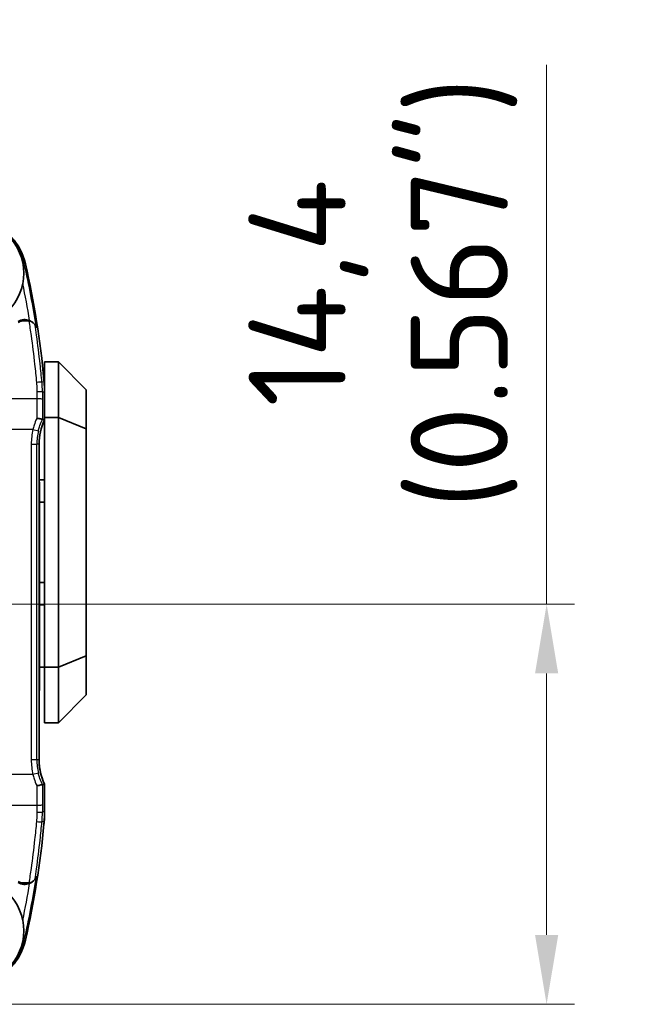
# Model space of a CAD drawing. Header units: millimetres. Extents: x 0 to 420, y 0 to 297.
# Tile 8 of 53: x 73 to 95, y 155 to 191. Entities that reach past the tile are written whole.
import ezdxf

# ---------------------------------------------------------------- set-up
doc = ezdxf.new("R2010")
doc.units = ezdxf.units.MM
for name, color, linetype, lineweight in [('Bemaßung (ISO)', 7, 'Continuous', 18), ('Sichtbar (ISO)', 7, 'Continuous', 35), ('Sichtbar schmal (ISO)', 7, 'Continuous', 25)]:
    doc.layers.add(name, color=color, linetype=linetype, lineweight=lineweight)
doc.styles.add('Notiztext (DIN)', font='isocpeur.ttf')
doc.dimstyles.new('Standard (DIN)', dxfattribs={"dimtxt": 3.5, "dimasz": 2.5, "dimexe": 1, "dimexo": 0, "dimgap": 0.7, "dimtad": 1, "dimtoh": 1, "dimrnd": 1e-08, "dimtxsty": 'Notiztext (DIN)', "dimcen": 0.09, "dimdle": 10, "dimclrd": 256, "dimclre": 256, "dimclrt": 256, "dimazin": 2, "dimtfac": 0.514286, "dimtdec": 4, "dimtmove": 0, "dimatfit": 3, "dimfxl": 1, "dimtolj": 1, "dimlwd": -1, "dimlwe": -1, "dimarcsym": 0})

# ---------------------------------------------------------------- blocks, each defined once
blk = doc.blocks.new('*D28')
at = {"layer": 'Bemaßung (ISO)', "transparency": 16777216}
for p, q in [((98.317, 163.991), (98.317, 128.991)), ((96.865, 156.316), (96.865, 128.991)), ((94.365, 129.991), (75.415, 129.991)), ((98.317, 129.991), (96.865, 129.991)), ((100.817, 129.991), (103.317, 129.991))]:
    blk.add_line(p, q, dxfattribs=at)
for points in [[(94.365, 130.408), (94.365, 129.574), (96.865, 129.991)], [(100.817, 130.408), (100.817, 129.574), (98.317, 129.991)]]:
    blk.add_solid(points, dxfattribs=at)
at = {"layer": 'Defpoints', "color": 0, "transparency": 16777216}
for p in [(98.317, 163.991), (96.865, 156.316), (98.317, 129.991)]:
    blk.add_point(p, dxfattribs=at)
at = {"layer": 'Bemaßung (ISO)', "transparency": 16777216, "insert": (83.64, 140.724), "char_height": 3.5, "attachment_point": 2, "style": 'Notiztext (DIN)'}
blk.add_mtext('\\A1;1,45{\\P(0.057")}', dxfattribs=at)
blk = doc.blocks.new('*D31')
at = {"layer": 'Bemaßung (ISO)', "transparency": 16777216}
for p, q in [((91.974, 169.606), (91.974, 189.043)), ((71.322, 169.606), (92.974, 169.606)), ((91.974, 157.681), (91.974, 167.106)), ((67.005, 155.181), (92.974, 155.181))]:
    blk.add_line(p, q, dxfattribs=at)
for points in [[(91.557, 167.106), (92.391, 167.106), (91.974, 169.606)], [(91.557, 157.681), (92.391, 157.681), (91.974, 155.181)]]:
    blk.add_solid(points, dxfattribs=at)
at = {"layer": 'Defpoints', "color": 0, "transparency": 16777216}
for p in [(71.322, 169.606), (91.974, 169.606), (67.005, 155.181)]:
    blk.add_point(p, dxfattribs=at)
at = {"layer": 'Bemaßung (ISO)', "transparency": 16777216, "insert": (81.241, 180.818), "char_height": 3.5, "attachment_point": 2, "rotation": 90, "style": 'Notiztext (DIN)'}
blk.add_mtext('\\A1;14,4{\\P(0.567")}', dxfattribs=at)

msp = doc.modelspace()

# ---------------------------------------------------------------- linework, layer by layer
at = {"layer": 'Sichtbar (ISO)'}
for p, q in [((73.895, 178.331), (73.895, 177.247)), ((73.895, 178.331), (74.395, 178.331)), ((75.395, 177.331), (74.395, 178.331)), ((74.395, 178.331), (74.395, 176.331)), ((73.895, 176.243), (73.895, 177.247)), ((73.895, 176.243), (73.895, 177.247)), ((75.395, 175.917), (75.395, 177.331)), ((73.895, 176.331), (74.395, 176.331)), ((73.895, 176.243), (73.895, 167.331)), ((75.395, 175.917), (74.395, 176.331)), ((74.395, 176.331), (74.395, 167.331)), ((75.395, 167.745), (75.395, 175.917)), ((73.695, 163.991), (73.695, 175.371)), ((73.695, 163.991), (73.695, 175.371)), ((73.695, 174.081), (73.895, 174.081)), ((73.695, 174.004), (73.705, 174.004)), ((73.695, 173.728), (73.705, 173.728)), ((73.695, 173.461), (73.705, 173.461)), ((73.895, 173.281), (73.705, 173.281)), ((73.695, 172.262), (73.705, 172.262)), ((73.695, 171.406), (73.705, 171.406)), ((73.695, 171.351), (73.705, 171.351)), ((73.695, 171.346), (73.705, 171.346)), ((73.695, 171.344), (73.705, 171.344)), ((73.695, 171.016), (73.705, 171.016)), ((73.705, 171.016), (73.705, 166.491)), ((73.705, 170.381), (73.895, 170.381)), ((73.895, 169.581), (73.705, 169.581)), ((75.395, 167.745), (74.395, 167.331)), ((75.395, 166.331), (75.395, 167.745)), ((73.895, 167.331), (73.705, 167.331)), ((73.895, 167.331), (73.895, 165.331)), ((73.895, 167.331), (74.395, 167.331)), ((74.395, 167.331), (74.395, 165.331)), ((73.695, 166.491), (73.705, 166.491)), ((73.695, 166.49), (73.705, 166.49)), ((73.695, 166.49), (73.705, 166.49)), ((73.695, 166.486), (73.705, 166.486)), ((75.395, 166.331), (74.395, 165.331)), ((73.895, 165.331), (74.395, 165.331)), ((73.895, 162.115), (73.895, 163.119)), ((73.895, 163.019), (73.895, 162.115)), ((73.895, 163.019), (73.895, 163.019))]:
    msp.add_line(p, q, dxfattribs=at)
for centre in [(71.245, 181.531), (71.245, 157.831)]:
    msp.add_circle(centre, 1.9, dxfattribs=at)
for centre, radius, start, end in [((71.134, 181.396), 2.126, 12.7634, 71.8658), ((41.494, 174.682), 32.517, 5.2917, 12.7634), ((73.175, 179.411), 0.45, 66.57, 121.5461), ((41.494, 174.682), 32.517, 5.1656, 5.2917), ((41.494, 174.682), 32.517, 5.1656, 5.2895), ((69.866, 177.247), 4.028, 0, 5.1656), ((69.866, 177.247), 4.029, 0, 5.1656), ((75.695, 175.371), 2, 154.1581, 180), ((75.695, 175.371), 2.001, 154.1624, 180), ((75.695, 163.991), 2, 180, 201.5624), ((75.695, 163.991), 2.001, 180, 205.8376), ((73.742, 163.219), 0.1, 15.1609, 21.5624), ((69.866, 162.115), 4.028, 354.8344, 0), ((69.866, 162.115), 4.029, 354.8344, 0), ((41.494, 164.68), 32.517, 347.2366, 354.7083), ((41.494, 164.68), 32.517, 354.7083, 354.8344), ((41.494, 164.68), 32.517, 354.7105, 354.8344), ((73.175, 159.951), 0.45, 238.4539, 293.43), ((71.134, 157.966), 2.126, 288.1342, 347.2366)]:
    msp.add_arc(centre, radius, start, end, dxfattribs=at)
for centre, start_param, end_param in [((41.494, 195.355), 1.129154, 1.129189), ((41.494, 144.007), 2.012404, 2.012439)]:
    msp.add_ellipse(centre, major_axis=(0, -41.353), ratio=0.866075, start_param=start_param, end_param=end_param, dxfattribs=at)
for points, degree in [([(73.049, 179.808), (73.013, 179.794), (72.979, 179.776), (72.947, 179.755)], 3), ([(73.592, 179.58), (73.576, 179.629), (73.558, 179.66), (73.546, 179.677)], 3), ([(73.592, 179.58), (73.594, 179.575), (73.596, 179.569), (73.598, 179.564)], 3), ([(73.895, 176.243), (73.855, 176.252), (73.815, 176.261)], 2), ([(73.815, 176.261), (73.815, 176.261), (73.815, 176.261), (73.815, 176.261)], 3), ([(73.705, 172.262), (73.705, 171.923), (73.705, 171.639), (73.705, 171.406)], 3), ([(73.705, 171.406), (73.705, 171.387), (73.705, 171.369), (73.705, 171.351)], 3), ([(73.705, 171.346), (73.705, 171.345), (73.705, 171.344), (73.705, 171.344)], 3), ([(73.705, 166.491), (73.705, 166.491), (73.705, 166.49), (73.705, 166.49)], 3), ([(73.895, 163.119), (73.855, 163.11), (73.815, 163.101)], 2), ([(73.815, 163.101), (73.815, 163.101), (73.815, 163.101), (73.815, 163.101)], 3), ([(73.546, 159.685), (73.559, 159.703), (73.577, 159.734), (73.592, 159.782)], 3), ([(73.598, 159.799), (73.596, 159.792), (73.594, 159.787), (73.592, 159.782)], 3), ([(72.947, 159.608), (72.979, 159.586), (73.013, 159.568), (73.049, 159.554)], 3)]:
    msp.add_open_spline(points, degree=degree, dxfattribs=at)
for points, knots in [([(73.324, 179.82), (73.286, 179.831), (73.247, 179.836), (73.153, 179.836), (73.1, 179.826), (73.049, 179.808)], [0.00460174, 0.00460174, 0.00460174, 0.00460174, 0.01648224, 0.01648224, 0.03263815, 0.03263815, 0.03263815, 0.03263815]), ([(73.546, 179.677), (73.546, 179.677), (73.546, 179.677), (73.545, 179.679), (73.544, 179.68), (73.539, 179.686), (73.532, 179.694), (73.513, 179.714), (73.498, 179.728), (73.457, 179.76), (73.432, 179.776), (73.38, 179.802), (73.352, 179.813), (73.324, 179.82)], [-0.03719555, -0.03719555, -0.03719555, -0.03719555, -0.03557686, -0.03557686, -0.03341737, -0.03341737, -0.02706936, -0.02706936, -0.01839776, -0.01839776, -0.00879872, -0.00879872, 0, 0, 0, 0]), ([(73.481, 179.741), (73.48, 179.742), (73.478, 179.744), (73.451, 179.768), (73.423, 179.789), (73.379, 179.812), (73.367, 179.819), (73.354, 179.824)], [-0.045134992, -0.045134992, -0.045134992, -0.045134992, -0.044938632, -0.044938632, -0.041740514, -0.041740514, -0.040498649, -0.040498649, -0.040498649, -0.040498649]), ([(73.815, 176.261), (73.815, 176.262), (73.809, 176.263), (73.79, 176.269), (73.776, 176.272), (73.739, 176.281), (73.718, 176.286), (73.669, 176.297), (73.643, 176.303), (73.616, 176.309), (73.615, 176.309), (73.615, 176.309)], [0, 0, 0, 0, 0.00763573, 0.00763573, 0.01537581, 0.01537581, 0.02331122, 0.02331122, 0.03146374, 0.03146374, 0.03161196, 0.03161196, 0.03161196, 0.03161196]), ([(73.705, 174.004), (73.705, 174.004), (73.705, 174.003), (73.705, 173.983), (73.705, 173.797), (73.705, 173.728)], [-0.07599213, -0.07599213, -0.07599213, -0.07599213, -0.0720197, -0.0720197, 0, 0, 0, 0]), ([(73.705, 173.728), (73.705, 173.669), (73.705, 173.647), (73.705, 173.561), (73.705, 173.516), (73.705, 173.461)], [-0.20952457, -0.20952457, -0.20952457, -0.20952457, -0.184081, -0.184081, -0.16455139, -0.16455139, -0.16455139, -0.16455139]), ([(73.705, 173.461), (73.705, 173.286), (73.705, 173.13), (73.705, 172.612), (73.705, 172.441), (73.705, 172.262)], [-0.3296727, -0.3296727, -0.3296727, -0.3296727, -0.1047127, -0.1047127, 0, 0, 0, 0]), ([(73.705, 171.351), (73.705, 171.351), (73.705, 171.35), (73.705, 171.348), (73.705, 171.347), (73.705, 171.346)], [-0.02306188, -0.02306188, -0.02306188, -0.02306188, -0.01153104, -0.01153104, 0, 0, 0, 0]), ([(73.705, 171.344), (73.705, 171.343), (73.705, 171.342), (73.705, 171.304), (73.705, 171.281), (73.705, 171.214), (73.705, 171.175), (73.705, 171.075), (73.705, 171.021), (73.705, 171.016)], [-0.004891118, -0.004891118, -0.004891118, -0.004891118, -0.003505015, -0.003505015, -0.002595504, -0.002595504, -0.00163419, -0.00163419, 0, 0, 0, 0]), ([(73.705, 166.49), (73.705, 166.49), (73.705, 166.49), (73.705, 166.49), (73.705, 166.49), (73.705, 166.49)], [-0.009869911, -0.009869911, -0.009869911, -0.009869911, -0.006614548, -0.006614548, 0, 0, 0, 0]), ([(73.705, 166.49), (73.705, 166.489), (73.705, 166.487), (73.705, 166.487), (73.705, 166.487), (73.705, 166.486)], [-0.1429998, -0.1429998, -0.1429998, -0.1429998, -0.0576008, -0.0576008, 0, 0, 0, 0]), ([(73.815, 163.101), (73.815, 163.1), (73.809, 163.099), (73.79, 163.093), (73.776, 163.09), (73.739, 163.081), (73.718, 163.076), (73.669, 163.065), (73.643, 163.059), (73.616, 163.053), (73.615, 163.053), (73.615, 163.053)], [-0.03149311, -0.03149311, -0.03149311, -0.03149311, -0.02385025, -0.02385025, -0.01610294, -0.01610294, -0.00816012, -0.00816012, 0, 0, 0.00014836, 0.00014836, 0.00014836, 0.00014836]), ([(73.049, 159.554), (73.095, 159.538), (73.143, 159.528), (73.221, 159.525), (73.25, 159.527), (73.294, 159.534), (73.309, 159.538), (73.324, 159.542)], [0.00049895, 0.00049895, 0.00049895, 0.00049895, 0.01512415, 0.01512415, 0.02386331, 0.02386331, 0.02853559, 0.02853559, 0.02853559, 0.02853559]), ([(73.324, 159.542), (73.349, 159.549), (73.374, 159.558), (73.421, 159.58), (73.444, 159.594), (73.485, 159.623), (73.502, 159.638), (73.525, 159.661), (73.535, 159.671), (73.543, 159.68), (73.544, 159.683), (73.546, 159.685), (73.546, 159.685), (73.546, 159.685)], [-0.03248824, -0.03248824, -0.03248824, -0.03248824, -0.02565813, -0.02565813, -0.01832178, -0.01832178, -0.01067212, -0.01067212, -0.00432721, -0.00432721, -0.00158641, -0.00158641, 0, 0, 0, 0]), ([(73.354, 159.538), (73.384, 159.551), (73.413, 159.567), (73.456, 159.599), (73.469, 159.61), (73.481, 159.621)], [-0.024902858, -0.024902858, -0.024902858, -0.024902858, -0.019546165, -0.019546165, -0.016854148, -0.016854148, -0.016854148, -0.016854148])]:
    msp.add_open_spline(points, degree=3, knots=knots, dxfattribs=at)
at = {"layer": 'Sichtbar schmal (ISO)'}
for p, q in [((73.164, 181.856), (73.119, 181.846)), ((73.208, 181.866), (73.164, 181.856)), ((73.326, 179.808), (73.049, 179.808)), ((73.878, 177.61), (73.8, 177.603)), ((73.895, 177.247), (73.815, 177.247)), ((73.615, 177.003), (51.792, 177.003)), ((73.476, 175.897), (51.792, 175.897)), ((73.476, 175.897), (73.671, 175.851)), ((73.415, 175.371), (73.615, 175.371)), ((73.415, 175.371), (73.415, 163.991)), ((73.695, 175.371), (73.615, 175.371)), ((73.615, 163.991), (73.615, 175.371)), ((73.615, 163.991), (73.415, 163.991)), ((73.695, 163.991), (73.615, 163.991)), ((73.476, 163.465), (30.314, 163.465)), ((73.671, 163.511), (73.476, 163.465)), ((30.175, 162.36), (73.615, 162.36)), ((73.895, 162.115), (73.815, 162.115)), ((73.878, 161.752), (73.8, 161.76)), ((73.326, 159.554), (73.049, 159.554)), ((73.119, 157.516), (73.164, 157.506)), ((73.208, 157.496), (73.164, 157.506))]:
    msp.add_line(p, q, dxfattribs=at)
for centre, radius, start, end in [((71.134, 181.396), 2.081, 12.7634, 71.8658), ((41.494, 174.682), 32.473, 8.6458, 12.7634), ((41.494, 174.682), 32.273, 9.1677, 11.5835), ((75.695, 175.371), 2.281, 166.6588, 180), ((75.695, 175.371), 2.081, 166.6588, 180), ((75.695, 163.991), 2.281, 180, 193.3412), ((75.695, 163.991), 2.081, 180, 193.3412), ((41.494, 164.68), 32.473, 347.2366, 351.3542), ((41.494, 164.68), 32.273, 348.4165, 350.8323), ((71.134, 157.966), 2.081, 288.1342, 347.2366)]:
    msp.add_arc(centre, radius, start, end, dxfattribs=at)
for centre, major_axis, ratio, start_param, end_param in [((73.6, 177.585), (0.199, 0.018), 0.060791, 0.013114, 1.56535), ((73.615, 177.247), (0.2, 0), 0.057749, 0.013112, 1.57084), ((74.959, 171.31), (0, -103), 0.013065, 4.654607, 4.657097), ((75.159, 171.31), (0, 102.8), 0.013091, 1.513015, 1.515504), ((73.615, 176.992), (0.2, 0), 0.055264, 0.01311, 1.570836), ((73.874, 175.897), (0, -20), 0.01296, 4.657097, 4.691798), ((74.074, 175.897), (0, 19.8), 0.013091, 1.515504, 1.552419), ((73.874, 163.465), (0, -20), 0.01296, 4.73298, 4.767681), ((74.074, 163.465), (0, 19.8), 0.013091, 1.589173, 1.626088), ((73.615, 162.371), (0.2, 0), 0.055264, 4.712349, 6.270075), ((74.959, 168.052), (0, -103), 0.013065, 4.767681, 4.770171), ((75.159, 168.052), (0, 102.8), 0.013091, 1.626088, 1.628578), ((73.615, 162.115), (0.2, 0), 0.057749, 4.712345, 6.270073), ((73.6, 161.778), (0.199, -0.018), 0.060791, 4.717836, 6.270071)]:
    msp.add_ellipse(centre, major_axis=major_axis, ratio=ratio, start_param=start_param, end_param=end_param, dxfattribs=at)
for points in [[(73.324, 179.82), (73.325, 179.816), (73.325, 179.812), (73.326, 179.808)], [(73.326, 159.554), (73.325, 159.55), (73.325, 159.546), (73.324, 159.542)]]:
    msp.add_open_spline(points, degree=3, dxfattribs=at)
for points, knots in [([(73.326, 179.808), (73.354, 179.634), (73.38, 179.459), (73.454, 178.94), (73.498, 178.594), (73.559, 178.031), (73.581, 177.814), (73.6, 177.597)], [0.2999977, 0.2999977, 0.2999977, 0.2999977, 0.3528446, 0.3528446, 0.4573912, 0.4573912, 0.5227328, 0.5227328, 0.5227328, 0.5227328]), ([(73.8, 177.603), (73.78, 177.821), (73.758, 178.038), (73.696, 178.604), (73.652, 178.951), (73.585, 179.424), (73.566, 179.551), (73.546, 179.677)], [-0.5227328, -0.5227328, -0.5227328, -0.5227328, -0.4573912, -0.4573912, -0.3528446, -0.3528446, -0.3147105, -0.3147105, -0.3147105, -0.3147105]), ([(73.6, 177.597), (73.604, 177.557), (73.607, 177.517), (73.611, 177.441), (73.613, 177.405), (73.615, 177.346), (73.615, 177.324), (73.615, 177.287), (73.615, 177.273), (73.615, 177.259)], [0, 0, 0, 0, 0.01201665, 0.01201665, 0.02284856, 0.02284856, 0.02961851, 0.02961851, 0.03384973, 0.03384973, 0.03384973, 0.03384973]), ([(73.815, 177.247), (73.815, 177.262), (73.815, 177.277), (73.815, 177.315), (73.814, 177.339), (73.813, 177.401), (73.811, 177.439), (73.806, 177.519), (73.803, 177.561), (73.8, 177.603)], [-0.03384973, -0.03384973, -0.03384973, -0.03384973, -0.02961851, -0.02961851, -0.02284856, -0.02284856, -0.01201665, -0.01201665, 0, 0, 0, 0]), ([(73.615, 176.309), (73.613, 176.304), (73.611, 176.299), (73.574, 176.216), (73.544, 176.135), (73.503, 176.001), (73.489, 175.949), (73.476, 175.897)], [0.08422425, 0.08422425, 0.08422425, 0.08422425, 0.08577979, 0.08577979, 0.11119602, 0.11119602, 0.12708117, 0.12708117, 0.12708117, 0.12708117]), ([(73.671, 175.851), (73.682, 175.898), (73.695, 175.945), (73.733, 176.065), (73.76, 176.139), (73.799, 176.227), (73.807, 176.244), (73.815, 176.261)], [-0.12708117, -0.12708117, -0.12708117, -0.12708117, -0.11119602, -0.11119602, -0.08577979, -0.08577979, -0.07967482, -0.07967482, -0.07967482, -0.07967482]), ([(73.476, 163.465), (73.489, 163.413), (73.503, 163.361), (73.544, 163.228), (73.574, 163.147), (73.611, 163.063), (73.613, 163.058), (73.615, 163.053)], [0, 0, 0, 0, 0.01588515, 0.01588515, 0.04130138, 0.04130138, 0.04285692, 0.04285692, 0.04285692, 0.04285692]), ([(73.815, 163.101), (73.807, 163.118), (73.799, 163.135), (73.76, 163.224), (73.733, 163.297), (73.695, 163.417), (73.682, 163.464), (73.671, 163.511)], [-0.04740634, -0.04740634, -0.04740634, -0.04740634, -0.04130138, -0.04130138, -0.01588515, -0.01588515, 0, 0, 0, 0]), ([(73.615, 162.104), (73.615, 162.089), (73.615, 162.075), (73.615, 162.039), (73.615, 162.016), (73.613, 161.957), (73.611, 161.921), (73.607, 161.845), (73.604, 161.805), (73.6, 161.765)], [0, 0, 0, 0, 0.00423122, 0.00423122, 0.01100116, 0.01100116, 0.02183307, 0.02183307, 0.03384973, 0.03384973, 0.03384973, 0.03384973]), ([(73.8, 161.76), (73.803, 161.801), (73.806, 161.843), (73.811, 161.923), (73.813, 161.961), (73.814, 162.023), (73.815, 162.047), (73.815, 162.085), (73.815, 162.1), (73.815, 162.115)], [-0.03384973, -0.03384973, -0.03384973, -0.03384973, -0.02183307, -0.02183307, -0.01100116, -0.01100116, -0.00423122, -0.00423122, 0, 0, 0, 0]), ([(73.6, 161.765), (73.581, 161.548), (73.559, 161.332), (73.498, 160.768), (73.454, 160.422), (73.38, 159.903), (73.354, 159.728), (73.326, 159.554)], [0, 0, 0, 0, 0.0653416, 0.0653416, 0.1698881, 0.1698881, 0.2227351, 0.2227351, 0.2227351, 0.2227351]), ([(73.546, 159.685), (73.566, 159.811), (73.585, 159.938), (73.652, 160.411), (73.696, 160.758), (73.758, 161.324), (73.78, 161.542), (73.8, 161.76)], [-0.2080222, -0.2080222, -0.2080222, -0.2080222, -0.1698881, -0.1698881, -0.0653416, -0.0653416, 0, 0, 0, 0])]:
    msp.add_open_spline(points, degree=3, knots=knots, dxfattribs=at)

# ---------------------------------------------------------------- dimensions: what is measured, and where the dimension line sits
at = {"layer": 'Bemaßung (ISO)'}
for base, p1, p2, angle, text, override, picture, middle in [((91.974, 169.606), (67.005, 155.181), (71.322, 169.606), 90, '<>{\\P(0.567")}', {"dimtoh": 0, "dimdec": 1, "dimtp": 0, "dimtm": 0, "dimtdec": 4, "dimtofl": 0, "dimatfit": 2, "dimtvp": -0.25}, '*D31', (91.974, 180.818)), ((98.317, 129.991), (96.865, 156.316), (98.317, 163.991), 180, '<>{\\P(0.057")}', {"dimtoh": 0, "dimdec": 2, "dimtp": 0, "dimtm": 0, "dimtdec": 4, "dimtofl": 1, "dimatfit": 1, "dimtvp": -0.25}, '*D28', (83.64, 129.991))]:
    dim = msp.add_linear_dim(base=base, p1=p1, p2=p2, angle=angle, text=text, dimstyle='Standard (DIN)', override=override, dxfattribs=at)
    dim.commit()
    dim.dimension.update_dxf_attribs({"geometry": picture, "text_midpoint": middle, "dimtype": 160})

doc.saveas('drawing.dxf')
